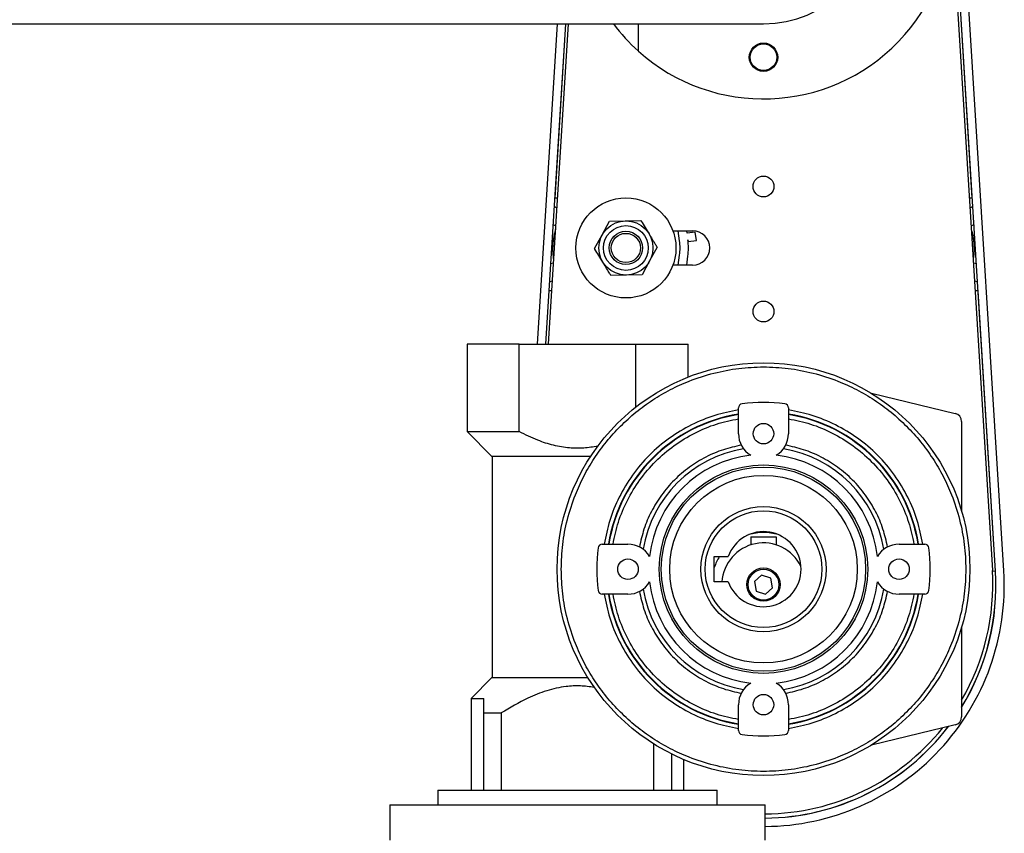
# Model space of a CAD drawing. Header units: millimetres. Extents: x 0 to 420, y 0 to 299.
# Tile 39 of 72: x 187 to 224, y 244 to 274. Entities that reach past the tile are written whole.
import ezdxf

# ---------------------------------------------------------------- set-up
doc = ezdxf.new("R2010")
doc.units = ezdxf.units.MM

msp = doc.modelspace()

# ---------------------------------------------------------------- linework, layer by layer
at = {"color": 7, "linetype": 'Continuous', "lineweight": 25}
for p, q in [((221.965, 278.7342), (223.5099, 253.8321)), ((222.7635, 267.6585), (222.0783, 278.7025)), ((223.6259, 253.8006), (222.081, 278.7027)), ((223.9348, 253.8198), (222.39, 278.7219)), ((174.8239, 274.1237), (215.013, 274.1237)), ((207.3508, 274.1237), (206.6134, 262.2373)), ((207.661, 274.1237), (206.9236, 262.2373)), ((207.0376, 262.2373), (207.775, 274.1237)), ((207.6637, 274.1237), (207.2626, 267.6585)), ((210.3695, 273.1112), (210.3695, 274.1237)), ((207.3735, 267.6516), (207.2626, 267.6585)), ((222.7635, 267.6585), (222.6526, 267.6516)), ((207.3504, 267.2788), (207.2404, 267.3439)), ((222.7857, 267.3439), (222.6757, 267.2788)), ((209.3026, 266.7973), (209.8834, 266.8098)), ((209.8834, 266.8098), (210.4641, 266.8224)), ((207.3095, 266.6206), (207.1978, 266.6574)), ((209.0231, 266.2881), (209.3026, 266.7973)), ((222.8283, 266.6574), (222.7165, 266.6206)), ((208.7436, 265.7789), (209.0231, 266.2881)), ((211.6508, 266.4386), (212.3817, 266.4386)), ((211.9001, 266.0668), (211.8511, 266.4386)), ((212.1753, 266.3475), (212.1633, 266.4386)), ((212.4823, 266.388), (212.1753, 266.3475)), ((212.207, 266.1072), (212.2158, 266.0406)), ((212.2158, 266.0406), (212.5227, 266.0811)), ((212.5227, 266.0811), (212.4823, 266.388)), ((211.0666, 265.8291), (210.7871, 265.3199)), ((211.8511, 265.1693), (211.9001, 265.5411)), ((212.1633, 265.1693), (212.207, 265.5007)), ((207.2237, 265.2374), (207.1083, 265.2146)), ((210.7871, 265.3199), (210.5076, 264.8106)), ((212.3817, 265.1693), (211.6508, 265.1693)), ((222.9178, 265.2146), (222.8024, 265.2374)), ((209.9268, 264.7981), (209.3461, 264.7855)), ((210.5076, 264.8106), (209.9268, 264.7981)), ((207.1829, 264.5791), (207.0657, 264.5281)), ((222.9604, 264.5281), (222.8432, 264.5791)), ((207.0489, 264.2132), (206.9263, 262.2373)), ((207.1597, 264.2063), (207.0489, 264.2132)), ((222.9772, 264.2132), (222.8663, 264.2063)), ((223.6232, 253.8005), (222.9772, 264.2132)), ((204.0078, 262.2373), (204.0078, 258.9853)), ((205.9426, 262.2373), (204.0078, 262.2373)), ((205.9426, 262.2373), (210.2766, 262.2373)), ((205.9426, 258.9853), (205.9426, 262.2373)), ((210.2766, 259.9014), (210.2766, 262.2373)), ((210.2766, 262.2373), (212.2114, 262.2373)), ((212.2114, 261.0102), (212.2114, 262.2373)), ((219.021, 260.4089), (222.1281, 259.663)), ((214.0843, 258.9095), (214.0843, 259.8657)), ((215.9417, 259.8657), (215.9417, 258.9095)), ((222.3654, 259.3619), (222.3654, 256.0348)), ((204.0078, 258.9853), (204.9349, 258.0581)), ((204.0078, 258.9853), (205.9426, 258.9853)), ((208.5913, 258.0581), (204.9349, 258.0581)), ((204.9365, 258.0581), (204.9365, 249.8545)), ((209.0262, 254.8076), (209.9825, 254.8076)), ((214.5487, 255.085), (214.5487, 254.7816)), ((214.5487, 255.085), (215.4774, 255.085)), ((215.4774, 255.085), (215.4774, 254.7816)), ((220.0436, 254.8076), (220.9999, 254.8076)), ((213.1866, 254.3433), (213.6996, 254.3433)), ((213.1866, 253.4146), (213.1866, 254.3433)), ((214.9419, 253.6553), (214.6741, 253.4185)), ((215.2808, 253.5418), (214.9419, 253.6553)), ((223.6232, 253.8005), (223.5122, 253.7936)), ((213.6996, 253.4146), (213.1866, 253.4146)), ((214.6741, 253.4185), (214.7452, 253.0682)), ((215.352, 253.1915), (215.2808, 253.5418)), ((209.9825, 252.9502), (209.0262, 252.9502)), ((214.7452, 253.0682), (215.0842, 252.9547)), ((215.0842, 252.9547), (215.352, 253.1915)), ((220.9999, 252.9502), (220.0436, 252.9502)), ((222.3654, 251.723), (222.3654, 248.3959)), ((204.9349, 249.8545), (204.1625, 249.0821)), ((204.9349, 249.8545), (208.4932, 249.8545)), ((204.1625, 249.0821), (204.1625, 245.6753)), ((204.1625, 249.0821), (204.6269, 249.0821)), ((204.6269, 248.5404), (204.6269, 249.0821)), ((204.6269, 245.6753), (204.6269, 248.5404)), ((204.6269, 248.5404), (205.2776, 248.5404)), ((205.2776, 248.5404), (205.2776, 245.6753)), ((214.0843, 247.8921), (214.0843, 248.8484)), ((215.9417, 248.8484), (215.9417, 247.8921)), ((222.1281, 248.0949), (219.021, 247.3489)), ((210.9416, 245.6753), (210.9416, 247.3883)), ((211.5923, 247.023), (211.5923, 245.6753)), ((212.0566, 245.6753), (212.0566, 246.8104)), ((202.9243, 245.6753), (202.9243, 245.1335)), ((202.9243, 245.6753), (213.2949, 245.6753)), ((213.2949, 245.1335), (213.2949, 245.6753)), ((201.1442, 245.1335), (201.1442, 243.8178)), ((201.1442, 245.1335), (215.0749, 245.1335)), ((215.0749, 243.8178), (215.0749, 245.1335))]:
    msp.add_line(p, q, dxfattribs=at)
for centre, radius in [((215.013, 272.8854), 0.5263), ((215.013, 272.8854), 0.4953), ((215.013, 268.0871), 0.387), ((209.9051, 265.804), 1.8574), ((209.9051, 265.804), 1.0061), ((209.9051, 265.804), 0.8307), ((209.9051, 265.804), 0.6191), ((209.9051, 265.804), 0.5418), ((215.013, 263.4435), 0.387), ((215.013, 253.8789), 7.6619), ((215.013, 258.9095), 0.3805), ((215.013, 253.8789), 3.8696), ((215.013, 253.8789), 3.7923), ((215.013, 253.8789), 3.4827), ((215.013, 253.8789), 2.321), ((215.013, 253.8789), 2.167), ((209.9825, 253.8789), 0.3805), ((220.0436, 253.8789), 0.3805), ((215.013, 253.305), 0.6191), ((215.013, 253.305), 0.5727), ((215.013, 248.8484), 0.3805)]:
    msp.add_circle(centre, radius, dxfattribs=at)
for centre, radius, start, end in [((215.013, 278.3029), 6.9654, 228.18969, 131.81031), ((215.013, 278.3029), 4.1792, 270, 90), ((215.013, 278.3029), 6.9654, 216.8699, 228.18969), ((209.9051, 265.804), 2.3218, 352.49446, 7.50554), ((212.3817, 265.804), 0.6346, 270, 90), ((209.9051, 265.804), 2.0122, 352.49446, 7.50554), ((214.2391, 259.8657), 0.1548, 97.36589, 180), ((215.013, 253.8789), 6.1914, 82.63411, 97.36589), ((215.787, 259.8657), 0.1548, 0, 82.63411), ((215.013, 253.8789), 5.8308, 99.16495, 170.83505), ((215.013, 253.8789), 5.8149, 99.19024, 170.80976), ((215.013, 253.8789), 5.8308, 9.16495, 80.83505), ((215.013, 253.8789), 5.8149, 9.19024, 80.80976), ((222.0558, 259.3619), 0.3096, 0, 76.5), ((215.013, 258.9095), 0.9287, 180, 239.48975), ((215.013, 258.9095), 0.9287, 300.51025, 0), ((215.013, 253.8789), 4.5267, 99.3774, 170.6226), ((215.013, 253.8789), 4.2566, 96.35966, 173.64034), ((215.013, 253.8789), 4.2566, 6.35966, 83.64034), ((215.013, 253.8789), 4.5267, 9.3774, 80.6226), ((215.013, 253.8789), 1.3931, 199.47122, 160.52878), ((215.013, 253.305), 1.9348, 73.76609, 106.23391), ((209.0262, 254.6528), 0.1548, 90, 172.63411), ((209.9825, 253.8789), 0.9287, 30.51025, 90), ((215.013, 253.305), 1.5479, 26.20653, 176.27927), ((220.0436, 253.8789), 0.9287, 90, 149.48975), ((220.9999, 254.6528), 0.1548, 7.36589, 90), ((215.013, 253.8789), 6.1914, 172.63411, 187.36589), ((215.013, 253.8789), 6.1914, 352.63411, 7.36589), ((215.013, 253.305), 1.9348, 147.54632, 160.73454), ((215.013, 253.2663), 8.939, 270.39685, 3.55), ((215.013, 253.305), 8.5132, 329.72736, 3.55), ((215.013, 253.2663), 8.6294, 328.43088, 3.55), ((215.013, 253.2663), 8.6267, 328.45985, 3.55), ((209.9825, 253.8789), 0.9287, 270, 329.48975), ((215.013, 253.8789), 4.2566, 186.35966, 263.64034), ((215.013, 253.8789), 4.2566, 276.35966, 353.64034), ((220.0436, 253.8789), 0.9287, 210.51025, 270), ((209.0262, 253.105), 0.1548, 187.36589, 270), ((215.013, 253.8789), 5.8308, 189.16495, 260.83505), ((215.013, 253.8789), 5.8149, 189.19024, 260.80976), ((215.013, 253.8789), 4.5267, 189.3774, 260.6226), ((215.013, 253.8789), 4.5267, 279.3774, 350.6226), ((215.013, 253.8789), 5.8308, 279.16495, 350.83505), ((215.013, 253.8789), 5.8149, 279.19024, 350.80976), ((220.9999, 253.105), 0.1548, 270, 352.63411), ((215.013, 248.8484), 0.9287, 120.51025, 180), ((215.013, 248.8484), 0.9287, 0, 59.48975), ((222.0558, 248.3959), 0.3096, 283.5, 0), ((214.2391, 247.8921), 0.1548, 180, 262.63411), ((215.013, 253.2663), 8.6294, 270.41109, 322.67661), ((215.013, 253.2663), 8.6267, 270.41122, 322.65478), ((215.013, 253.305), 8.5132, 270.4167, 321.29568), ((215.787, 247.8921), 0.1548, 277.36589, 0), ((215.013, 253.8789), 6.1914, 262.63411, 277.36589)]:
    msp.add_arc(centre, radius, start, end, dxfattribs=at)
for points, knots in [([(210.4641, 266.8224), (210.468, 266.8159), (210.5673, 266.6522), (210.6683, 266.4857), (210.7653, 266.3257)], [0, 0, 0, 0, 0.0396626, 1, 1, 1, 1]), ([(207.2325, 265.3785), (207.2208, 265.4554), (207.1903, 265.6566), (207.2006, 265.9729), (207.2377, 266.2669), (207.2849, 266.4306), (207.3013, 266.4874)], [0, 0, 0, 0, 0.20798562, 0.5444079, 0.84186114, 1, 1, 1, 1]), ([(222.7253, 266.4794), (222.7464, 266.4046), (222.8015, 266.2087), (222.8304, 265.8935), (222.8299, 265.5971), (222.8033, 265.4289), (222.7941, 265.3705)], [0, 0, 0, 0, 0.2079856, 0.5444079, 0.8418611, 1, 1, 1, 1]), ([(210.7653, 266.3257), (210.8431, 266.1976), (210.9441, 266.031), (211.0436, 265.8669), (211.0666, 265.8291)], [0, 0, 0, 0, 0.76914426, 1, 1, 1, 1]), ([(209.0449, 265.2822), (208.9479, 265.4421), (208.8469, 265.6087), (208.7476, 265.7724), (208.7436, 265.7789)], [0, 0, 0, 0, 0.9603374, 1, 1, 1, 1]), ([(209.3461, 264.7855), (209.3231, 264.8234), (209.2237, 264.9874), (209.1226, 265.154), (209.0449, 265.2822)], [0, 0, 0, 0, 0.2308557, 1, 1, 1, 1]), ([(207.5059, 253.8789), (207.5167, 253.5738), (207.5385, 252.954), (207.7188, 252.0249), (207.9916, 251.1751), (208.3359, 250.4197), (208.7217, 249.7593), (209.1757, 249.137), (209.6954, 248.5612), (210.2712, 248.0415), (210.8935, 247.5876), (211.5538, 247.2017), (212.3093, 246.8578), (213.159, 246.5832), (214.0881, 246.4096), (215.0131, 246.3532), (215.938, 246.4096), (216.8671, 246.5832), (217.7168, 246.8578), (218.4723, 247.2017), (219.1326, 247.5876), (219.7549, 248.0415), (220.3307, 248.5613), (220.8504, 249.1371), (221.3044, 249.7594), (221.6903, 250.4197), (222.0342, 251.1752), (222.3087, 252.0249), (222.4824, 252.954), (222.5387, 253.8789), (222.4824, 254.8039), (222.3087, 255.733), (222.0341, 256.5827), (221.6903, 257.3381), (221.3043, 257.9985), (220.8504, 258.6208), (220.3307, 259.1966), (219.7549, 259.7163), (219.1326, 260.1703), (218.4722, 260.5562), (217.7168, 260.9), (216.867, 261.1746), (215.938, 261.3482), (215.013, 261.4046), (214.0881, 261.3482), (213.159, 261.1746), (212.3093, 260.9), (211.5538, 260.5561), (210.8935, 260.1702), (210.2712, 259.7163), (209.6953, 259.1966), (209.1756, 258.6208), (208.7217, 257.9984), (208.3359, 257.3381), (207.9916, 256.5826), (207.7188, 255.7329), (207.5386, 254.8039), (207.5167, 254.1841), (207.5059, 253.8789)], [0, 0, 0, 0, 0.0194071, 0.0394175, 0.0599878, 0.0760707, 0.0921517, 0.1085768, 0.125, 0.141425, 0.1578483, 0.1739311, 0.1900122, 0.2105841, 0.2305933, 0.25, 0.2694082, 0.2894175, 0.3099878, 0.3260707, 0.3421517, 0.3585768, 0.375, 0.391425, 0.4078483, 0.4239311, 0.4400122, 0.4605841, 0.4805933, 0.5, 0.5194082, 0.5394175, 0.5599878, 0.5760707, 0.5921517, 0.6085768, 0.625, 0.641425, 0.6578483, 0.6739311, 0.6900122, 0.7105841, 0.7305933, 0.75, 0.7694082, 0.7894175, 0.8099878, 0.8260707, 0.8421517, 0.8585768, 0.875, 0.891425, 0.9078483, 0.9239311, 0.9400122, 0.9605841, 0.9805922, 1, 1, 1, 1]), ([(214.0843, 259.7914), (213.7897, 259.7319), (213.1892, 259.6105), (212.3239, 259.2519), (211.5025, 258.7589), (210.7625, 258.1295), (210.133, 257.3895), (209.64, 256.568), (209.2814, 255.7027), (209.1601, 255.1023), (209.1005, 254.8076)], [0, 0, 0, 0, 0.1195592, 0.2436632, 0.3709933, 0.5, 0.6290067, 0.7563368, 0.8804408, 1, 1, 1, 1]), ([(220.9255, 254.8076), (220.866, 255.1023), (220.7446, 255.7027), (220.386, 256.568), (219.893, 257.3895), (219.2636, 258.1295), (218.5236, 258.7589), (217.7022, 259.2519), (216.8369, 259.6105), (216.2364, 259.7319), (215.9417, 259.7914)], [0, 0, 0, 0, 0.1195592, 0.2436632, 0.3709933, 0.5, 0.6290067, 0.7563368, 0.8804408, 1, 1, 1, 1]), ([(209.429, 254.8076), (209.4869, 255.0822), (209.6049, 255.6414), (209.944, 256.4463), (210.4062, 257.2101), (210.9933, 257.8986), (211.6819, 258.4858), (212.4456, 258.948), (213.2505, 259.2871), (213.8098, 259.405), (214.0843, 259.4629)], [0, 0, 0, 0, 0.1197143, 0.2438472, 0.371111, 0.5, 0.628889, 0.7561528, 0.8802857, 1, 1, 1, 1]), ([(215.9417, 259.4629), (216.2163, 259.405), (216.7756, 259.2871), (217.5804, 258.948), (218.3442, 258.4858), (219.0327, 257.8986), (219.6199, 257.2101), (220.0821, 256.4463), (220.4212, 255.6414), (220.5391, 255.0822), (220.597, 254.8076)], [0, 0, 0, 0, 0.11971429, 0.24384717, 0.37111096, 0.5, 0.62888904, 0.75615283, 0.88028571, 1, 1, 1, 1]), ([(208.8614, 258.4464), (208.6892, 258.4169), (208.3412, 258.3573), (207.7861, 258.3666), (207.2111, 258.4654), (206.5824, 258.6683), (206.171, 258.8721), (205.9426, 258.9853)], [0, 0, 0, 0, 0.1725189, 0.3487787, 0.5461926, 0.7480245, 1, 1, 1, 1]), ([(214.1877, 258.4836), (213.9656, 258.434), (213.5134, 258.3331), (212.8638, 258.0532), (212.2478, 257.676), (211.6917, 257.2002), (211.2159, 256.6442), (210.8388, 256.0281), (210.5589, 255.3785), (210.4579, 254.9264), (210.4084, 254.7042)], [0, 0, 0, 0, 0.1199266, 0.2440987, 0.3712717, 0.5, 0.6287283, 0.7559013, 0.8800734, 1, 1, 1, 1]), ([(219.6177, 254.7042), (219.5681, 254.9264), (219.4672, 255.3785), (219.1873, 256.0281), (218.8101, 256.6442), (218.3343, 257.2002), (217.7783, 257.676), (217.1623, 258.0532), (216.5126, 258.3331), (216.0605, 258.434), (215.8384, 258.4836)], [0, 0, 0, 0, 0.1199266, 0.2440987, 0.3712717, 0.5, 0.6287283, 0.7559013, 0.8800734, 1, 1, 1, 1]), ([(209.1005, 252.9502), (209.1601, 252.6556), (209.2814, 252.0551), (209.64, 251.1898), (210.133, 250.3684), (210.7625, 249.6284), (211.5025, 248.9989), (212.3239, 248.5059), (213.1892, 248.1473), (213.7897, 248.026), (214.0843, 247.9664)], [0, 0, 0, 0, 0.1195592, 0.24366317, 0.37099329, 0.5, 0.62900671, 0.75633683, 0.8804408, 1, 1, 1, 1]), ([(214.0843, 248.2949), (213.8098, 248.3528), (213.2505, 248.4708), (212.4456, 248.8099), (211.6819, 249.2721), (210.9933, 249.8592), (210.4062, 250.5478), (209.944, 251.3115), (209.6049, 252.1164), (209.4869, 252.6756), (209.429, 252.9502)], [0, 0, 0, 0, 0.1197143, 0.2438472, 0.371111, 0.5, 0.628889, 0.7561528, 0.8802857, 1, 1, 1, 1]), ([(210.4084, 253.0536), (210.4579, 252.8315), (210.5589, 252.3793), (210.8388, 251.7297), (211.2159, 251.1136), (211.6917, 250.5576), (212.2478, 250.0818), (212.8638, 249.7046), (213.5134, 249.4247), (213.9656, 249.3238), (214.1877, 249.2742)], [0, 0, 0, 0, 0.1199266, 0.2440987, 0.3712717, 0.5, 0.6287283, 0.7559013, 0.8800734, 1, 1, 1, 1]), ([(215.8384, 249.2742), (216.0605, 249.3238), (216.5126, 249.4247), (217.1623, 249.7046), (217.7783, 250.0818), (218.3343, 250.5576), (218.8101, 251.1136), (219.1873, 251.7297), (219.4672, 252.3793), (219.5681, 252.8315), (219.6177, 253.0536)], [0, 0, 0, 0, 0.11992655, 0.24409866, 0.37127166, 0.5, 0.62872834, 0.75590134, 0.88007345, 1, 1, 1, 1]), ([(215.9417, 247.9664), (216.2364, 248.026), (216.8369, 248.1473), (217.7022, 248.5059), (218.5236, 248.9989), (219.2636, 249.6284), (219.893, 250.3684), (220.386, 251.1898), (220.7446, 252.0551), (220.866, 252.6556), (220.9255, 252.9502)], [0, 0, 0, 0, 0.1195592, 0.24366317, 0.37099329, 0.5, 0.62900671, 0.75633683, 0.8804408, 1, 1, 1, 1]), ([(220.597, 252.9502), (220.5391, 252.6756), (220.4212, 252.1164), (220.0821, 251.3115), (219.6199, 250.5478), (219.0327, 249.8592), (218.3442, 249.2721), (217.5804, 248.8099), (216.7756, 248.4708), (216.2163, 248.3528), (215.9417, 248.2949)], [0, 0, 0, 0, 0.1197143, 0.2438472, 0.371111, 0.5, 0.628889, 0.7561528, 0.8802857, 1, 1, 1, 1]), ([(208.7318, 249.4913), (208.5599, 249.5145), (208.2124, 249.5615), (207.6149, 249.5294), (206.9547, 249.3807), (206.141, 249.0557), (205.601, 248.7334), (205.2776, 248.5404)], [0, 0, 0, 0, 0.1415875, 0.2862986, 0.4865114, 0.692425, 1, 1, 1, 1])]:
    msp.add_open_spline(points, degree=3, knots=knots, dxfattribs=at)

doc.saveas('drawing.dxf')
